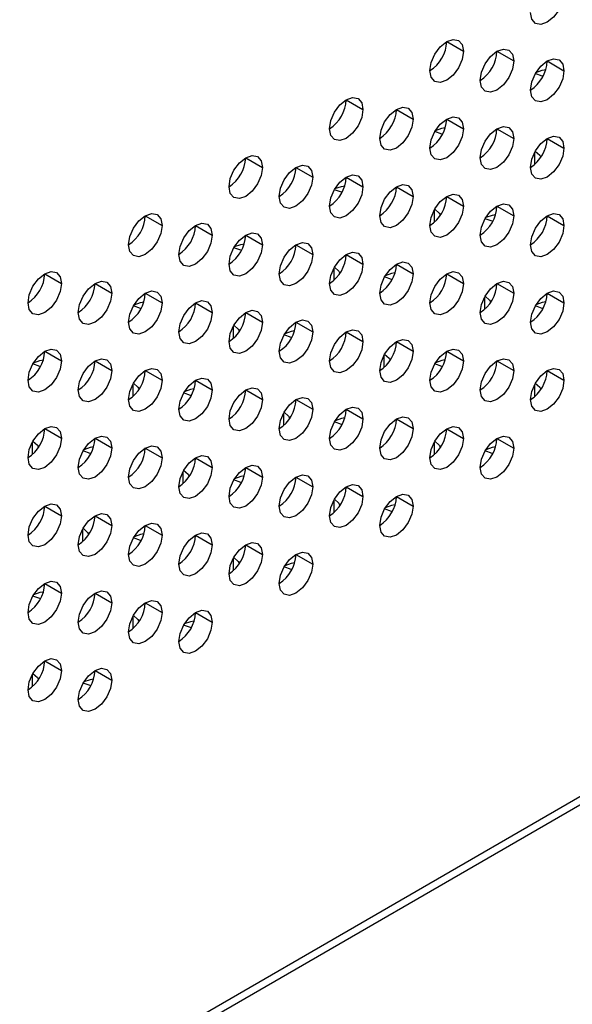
# Model space of a CAD drawing. Header units: millimetres. Extents: x 0 to 1118, y 0 to 864.
# Tile 120 of 256: x 943.14 to 947.02, y 595.63 to 602.55. Entities that reach past the tile are written whole.
import ezdxf

# ---------------------------------------------------------------- set-up
doc = ezdxf.new("R2010")
doc.units = ezdxf.units.MM

msp = doc.modelspace()

# ---------------------------------------------------------------- linework, layer by layer
at = {"color": 7, "linetype": 'Continuous', "lineweight": 25}
for p, q in [((999.9984, 627.6348), (926.2235, 585.0455)), ((926.189, 584.9692), (999.9638, 627.5585)), ((946.1404, 602.3951), (946.2582, 602.3271)), ((946.4939, 602.327), (946.6118, 602.259)), ((946.8475, 602.259), (946.9653, 602.1909)), ((945.4333, 601.9869), (945.5511, 601.9189)), ((945.7868, 601.9188), (945.9047, 601.8508)), ((946.1404, 601.8508), (946.2582, 601.7827)), ((946.4939, 601.7827), (946.6118, 601.7146)), ((946.8475, 601.7146), (946.9653, 601.6466)), ((944.7262, 601.5787), (944.844, 601.5107)), ((945.0797, 601.5106), (945.1976, 601.4426)), ((945.4333, 601.4425), (945.5511, 601.3745)), ((945.7868, 601.3745), (945.9047, 601.3064)), ((946.1404, 601.3064), (946.2582, 601.2384)), ((946.4939, 601.2383), (946.6118, 601.1703)), ((944.0191, 601.1705), (944.1369, 601.1025)), ((946.8475, 601.1702), (946.9653, 601.1022)), ((944.3726, 601.1024), (944.4905, 601.0344)), ((944.7262, 601.0343), (944.844, 600.9663)), ((945.0797, 600.9663), (945.1976, 600.8982)), ((945.4333, 600.8982), (945.5511, 600.8302)), ((945.7868, 600.8301), (945.9047, 600.7621)), ((943.312, 600.7623), (943.4298, 600.6943)), ((946.1404, 600.762), (946.2582, 600.694)), ((943.6655, 600.6942), (943.7834, 600.6262)), ((946.4939, 600.694), (946.6118, 600.6259)), ((944.0191, 600.6261), (944.1369, 600.5581)), ((946.8475, 600.6259), (946.9653, 600.5578)), ((944.3726, 600.5581), (944.4905, 600.49)), ((944.7262, 600.49), (944.844, 600.4219)), ((945.0797, 600.4219), (945.1976, 600.3539)), ((945.4333, 600.3538), (945.5511, 600.2858)), ((945.7868, 600.2857), (945.9047, 600.2177)), ((943.312, 600.2179), (943.4298, 600.1499)), ((946.1404, 600.2177), (946.2582, 600.1496)), ((943.6655, 600.1499), (943.7834, 600.0818)), ((946.4939, 600.1496), (946.6118, 600.0816)), ((944.0191, 600.0818), (944.1369, 600.0137)), ((946.8475, 600.0815), (946.9653, 600.0135)), ((944.3726, 600.0137), (944.4905, 599.9457)), ((944.7262, 599.9456), (944.844, 599.8776)), ((945.0797, 599.8775), (945.1976, 599.8095)), ((945.4333, 599.8095), (945.5511, 599.7414)), ((945.7868, 599.7414), (945.9047, 599.6734)), ((943.312, 599.6736), (943.4298, 599.6055)), ((946.1404, 599.6733), (946.2582, 599.6053)), ((943.6655, 599.6055), (943.7834, 599.5375)), ((946.4939, 599.6052), (946.6118, 599.5372)), ((944.0191, 599.5374), (944.1369, 599.4694)), ((944.3726, 599.4693), (944.4905, 599.4013)), ((944.7262, 599.4013), (944.844, 599.3332)), ((945.0797, 599.3332), (945.1976, 599.2652)), ((945.4333, 599.2651), (945.5511, 599.1971)), ((945.7868, 599.197), (945.9047, 599.129)), ((943.312, 599.1292), (943.4298, 599.0612)), ((943.6655, 599.0611), (943.7834, 598.9931)), ((944.0191, 598.9931), (944.1369, 598.925)), ((944.3726, 598.925), (944.4905, 598.8569)), ((944.7262, 598.8569), (944.844, 598.7889)), ((945.0797, 598.7888), (945.1976, 598.7208)), ((943.312, 598.5849), (943.4298, 598.5168)), ((943.6655, 598.5168), (943.7834, 598.4487)), ((944.0191, 598.4487), (944.1369, 598.3807)), ((944.3726, 598.3806), (944.4905, 598.3126)), ((943.312, 598.0405), (943.4298, 597.9725)), ((943.6655, 597.9724), (943.7834, 597.9044))]:
    msp.add_line(p, q, dxfattribs=at)
at = {"color": 8, "linetype": 'Continuous', "lineweight": 25}
for p, q in [((946.0661, 601.7721), (946.0578, 601.7617)), ((946.7591, 601.6175), (946.7591, 601.5318)), ((946.052, 601.2093), (946.052, 601.1236)), ((945.3449, 600.8011), (945.3449, 600.7154)), ((946.4055, 600.5969), (946.4055, 600.5112)), ((944.6378, 600.3929), (944.6378, 600.3072)), ((945.6984, 600.1887), (945.6984, 600.103)), ((943.9307, 599.9847), (943.9307, 599.899)), ((946.7591, 599.9844), (946.7591, 599.8987)), ((944.9913, 599.7805), (944.9913, 599.6948)), ((943.2236, 599.5765), (943.2236, 599.4908)), ((946.052, 599.5762), (946.052, 599.4905)), ((944.2842, 599.3723), (944.2842, 599.2865)), ((945.3449, 599.168), (945.3449, 599.0823)), ((943.5771, 598.9641), (943.5771, 598.8783)), ((944.6378, 598.7598), (944.6378, 598.6741)), ((943.9307, 598.3516), (943.9307, 598.2659)), ((943.2236, 597.9434), (943.2236, 597.8577))]:
    msp.add_line(p, q, dxfattribs=at)
at = {"color": 7, "linetype": 'Continuous', "lineweight": 25, "flags": 128}
for points in [[(946.9653, 602.7353), (946.9564, 602.678), (946.9308, 602.6191), (946.8926, 602.5676), (946.8475, 602.5312), (946.8024, 602.5155), (946.7642, 602.5229), (946.7386, 602.5523), (946.7296, 602.5992)], [(946.0225, 602.191), (946.0315, 602.2483), (946.0571, 602.3072), (946.0953, 602.3587), (946.1404, 602.3951), (946.1855, 602.4108), (946.2237, 602.4034), (946.2493, 602.374), (946.2582, 602.3271)], [(946.3761, 602.1229), (946.3851, 602.1802), (946.4106, 602.2391), (946.4488, 602.2907), (946.4939, 602.3271), (946.539, 602.3427), (946.5773, 602.3353), (946.6028, 602.3059), (946.6118, 602.259)], [(946.2582, 602.3271), (946.2493, 602.2698), (946.2237, 602.2109), (946.1855, 602.1593), (946.1404, 602.123), (946.0953, 602.1073), (946.0571, 602.1147), (946.0315, 602.1441), (946.0225, 602.191)], [(946.7296, 602.0549), (946.7386, 602.1121), (946.7642, 602.171), (946.8024, 602.2226), (946.8475, 602.259), (946.8926, 602.2747), (946.9308, 602.2672), (946.9564, 602.2378), (946.9653, 602.1909)], [(946.6118, 602.259), (946.6028, 602.2017), (946.5773, 602.1428), (946.539, 602.0913), (946.4939, 602.0549), (946.4488, 602.0392), (946.4106, 602.0466), (946.3851, 602.076), (946.3761, 602.1229)], [(946.7683, 602.178), (946.8132, 602.1939), (946.8375, 602.1985)], [(946.9653, 602.1909), (946.9564, 602.1337), (946.9308, 602.0748), (946.8926, 602.0232), (946.8475, 601.9868), (946.8024, 601.9711), (946.7642, 601.9786), (946.7386, 602.008), (946.7296, 602.0549)], [(946.8176, 602.1512), (946.8132, 602.1522), (946.7638, 602.1704)], [(945.3154, 601.7828), (945.3244, 601.8401), (945.3499, 601.899), (945.3882, 601.9505), (945.4333, 601.9869), (945.4784, 602.0026), (945.5166, 601.9952), (945.5422, 601.9658), (945.5511, 601.9189)], [(945.5511, 601.9189), (945.5422, 601.8616), (945.5166, 601.8027), (945.4784, 601.7511), (945.4333, 601.7148), (945.3882, 601.6991), (945.3499, 601.7065), (945.3244, 601.7359), (945.3154, 601.7828)], [(945.669, 601.7147), (945.678, 601.772), (945.7035, 601.8309), (945.7417, 601.8825), (945.7868, 601.9189), (945.8319, 601.9345), (945.8702, 601.9271), (945.8957, 601.8977), (945.9047, 601.8508)], [(945.9047, 601.8508), (945.8957, 601.7935), (945.8702, 601.7346), (945.8319, 601.6831), (945.7868, 601.6467), (945.7417, 601.631), (945.7035, 601.6384), (945.678, 601.6678), (945.669, 601.7147)], [(946.0225, 601.6467), (946.0315, 601.7039), (946.0571, 601.7628), (946.0953, 601.8144), (946.1404, 601.8508), (946.1855, 601.8665), (946.2237, 601.859), (946.2493, 601.8296), (946.2582, 601.7827)], [(946.2582, 601.7827), (946.2493, 601.7255), (946.2237, 601.6666), (946.1855, 601.615), (946.1404, 601.5786), (946.0953, 601.5629), (946.0571, 601.5703), (946.0315, 601.5997), (946.0225, 601.6467)], [(946.0612, 601.7698), (946.1061, 601.7857), (946.1304, 601.7903)], [(946.3761, 601.5786), (946.3851, 601.6358), (946.4106, 601.6947), (946.4488, 601.7463), (946.4939, 601.7827), (946.539, 601.7984), (946.5773, 601.7909), (946.6028, 601.7615), (946.6118, 601.7146)], [(946.1105, 601.743), (946.1061, 601.744), (946.0567, 601.7622)], [(946.6118, 601.7146), (946.6028, 601.6574), (946.5773, 601.5985), (946.539, 601.5469), (946.4939, 601.5105), (946.4488, 601.4948), (946.4106, 601.5023), (946.3851, 601.5317), (946.3761, 601.5786)], [(946.7296, 601.5105), (946.7386, 601.5678), (946.7642, 601.6267), (946.8024, 601.6782), (946.8475, 601.7146), (946.8926, 601.7303), (946.9308, 601.7229), (946.9564, 601.6935), (946.9653, 601.6466)], [(946.9653, 601.6466), (946.9564, 601.5893), (946.9308, 601.5304), (946.8926, 601.4788), (946.8475, 601.4424), (946.8024, 601.4268), (946.7642, 601.4342), (946.7386, 601.4636), (946.7296, 601.5105)], [(944.6083, 601.3746), (944.6173, 601.4319), (944.6428, 601.4908), (944.6811, 601.5423), (944.7262, 601.5787), (944.7713, 601.5944), (944.8095, 601.587), (944.8351, 601.5576), (944.844, 601.5107)], [(946.7638, 601.626), (946.7952, 601.5976), (946.8034, 601.583)], [(944.844, 601.5107), (944.8351, 601.4534), (944.8095, 601.3945), (944.7713, 601.3429), (944.7262, 601.3065), (944.6811, 601.2909), (944.6428, 601.2983), (944.6173, 601.3277), (944.6083, 601.3746)], [(944.9619, 601.3065), (944.9708, 601.3638), (944.9964, 601.4227), (945.0346, 601.4743), (945.0797, 601.5106), (945.1248, 601.5263), (945.1631, 601.5189), (945.1886, 601.4895), (945.1976, 601.4426)], [(945.1976, 601.4426), (945.1886, 601.3853), (945.1631, 601.3264), (945.1248, 601.2749), (945.0797, 601.2385), (945.0346, 601.2228), (944.9964, 601.2302), (944.9708, 601.2596), (944.9619, 601.3065)], [(945.3154, 601.2384), (945.3244, 601.2957), (945.3499, 601.3546), (945.3882, 601.4062), (945.4333, 601.4426), (945.4784, 601.4582), (945.5166, 601.4508), (945.5422, 601.4214), (945.5511, 601.3745)], [(945.5511, 601.3745), (945.5422, 601.3173), (945.5166, 601.2584), (945.4784, 601.2068), (945.4333, 601.1704), (945.3882, 601.1547), (945.3499, 601.1621), (945.3244, 601.1915), (945.3154, 601.2384)], [(945.3541, 601.3616), (945.399, 601.3775), (945.4233, 601.3821)], [(945.669, 601.1704), (945.678, 601.2276), (945.7035, 601.2865), (945.7417, 601.3381), (945.7868, 601.3745), (945.8319, 601.3902), (945.8702, 601.3827), (945.8957, 601.3533), (945.9047, 601.3064)], [(945.4034, 601.3348), (945.399, 601.3358), (945.3496, 601.354)], [(945.9047, 601.3064), (945.8957, 601.2492), (945.8702, 601.1903), (945.8319, 601.1387), (945.7868, 601.1023), (945.7417, 601.0866), (945.7035, 601.0941), (945.678, 601.1235), (945.669, 601.1704)], [(946.0225, 601.1023), (946.0315, 601.1595), (946.0571, 601.2184), (946.0953, 601.27), (946.1404, 601.3064), (946.1855, 601.3221), (946.2237, 601.3147), (946.2493, 601.2853), (946.2582, 601.2384)], [(946.2582, 601.2384), (946.2493, 601.1811), (946.2237, 601.1222), (946.1855, 601.0706), (946.1404, 601.0342), (946.0953, 601.0186), (946.0571, 601.026), (946.0315, 601.0554), (946.0225, 601.1023)], [(946.3761, 601.0342), (946.3851, 601.0915), (946.4106, 601.1504), (946.4488, 601.2019), (946.4939, 601.2383), (946.539, 601.254), (946.5773, 601.2466), (946.6028, 601.2172), (946.6118, 601.1703)], [(943.9012, 600.9664), (943.9102, 601.0237), (943.9357, 601.0826), (943.974, 601.1341), (944.0191, 601.1705), (944.0642, 601.1862), (944.1024, 601.1788), (944.1279, 601.1494), (944.1369, 601.1025)], [(946.0567, 601.2178), (946.0881, 601.1894), (946.0963, 601.1748)], [(946.6118, 601.1703), (946.6028, 601.113), (946.5773, 601.0541), (946.539, 601.0026), (946.4939, 600.9662), (946.4488, 600.9505), (946.4106, 600.9579), (946.3851, 600.9873), (946.3761, 601.0342)], [(946.484, 601.178), (946.4596, 601.1734), (946.4149, 601.1575)], [(946.7296, 600.9661), (946.7386, 601.0234), (946.7642, 601.0823), (946.8024, 601.1339), (946.8475, 601.1703), (946.8926, 601.1859), (946.9308, 601.1785), (946.9564, 601.1491), (946.9653, 601.1022)], [(944.1369, 601.1025), (944.1279, 601.0452), (944.1024, 600.9863), (944.0642, 600.9347), (944.0191, 600.8983), (943.974, 600.8827), (943.9357, 600.8901), (943.9102, 600.9195), (943.9012, 600.9664)], [(944.2548, 600.8983), (944.2637, 600.9556), (944.2893, 601.0145), (944.3275, 601.066), (944.3726, 601.1024), (944.4177, 601.1181), (944.456, 601.1107), (944.4815, 601.0813), (944.4905, 601.0344)], [(946.4641, 601.1307), (946.4596, 601.1317), (946.4103, 601.1499)], [(946.9653, 601.1022), (946.9564, 601.0449), (946.9308, 600.986), (946.8926, 600.9345), (946.8475, 600.8981), (946.8024, 600.8824), (946.7642, 600.8898), (946.7386, 600.9192), (946.7296, 600.9661)], [(944.4905, 601.0344), (944.4815, 600.9771), (944.456, 600.9182), (944.4177, 600.8667), (944.3726, 600.8303), (944.3275, 600.8146), (944.2893, 600.822), (944.2637, 600.8514), (944.2548, 600.8983)], [(944.6083, 600.8302), (944.6173, 600.8875), (944.6428, 600.9464), (944.6811, 600.998), (944.7262, 601.0344), (944.7713, 601.05), (944.8095, 601.0426), (944.8351, 601.0132), (944.844, 600.9663)], [(944.844, 600.9663), (944.8351, 600.9091), (944.8095, 600.8502), (944.7713, 600.7986), (944.7262, 600.7622), (944.6811, 600.7465), (944.6428, 600.7539), (944.6173, 600.7833), (944.6083, 600.8302)], [(944.647, 600.9534), (944.6919, 600.9693), (944.7162, 600.9739)], [(944.9619, 600.7622), (944.9708, 600.8194), (944.9964, 600.8783), (945.0346, 600.9299), (945.0797, 600.9663), (945.1248, 600.982), (945.1631, 600.9745), (945.1886, 600.9451), (945.1976, 600.8982)], [(944.6963, 600.9266), (944.6919, 600.9276), (944.6425, 600.9458)], [(945.1976, 600.8982), (945.1886, 600.841), (945.1631, 600.7821), (945.1248, 600.7305), (945.0797, 600.6941), (945.0346, 600.6784), (944.9964, 600.6859), (944.9708, 600.7153), (944.9619, 600.7622)], [(945.3154, 600.6941), (945.3244, 600.7513), (945.3499, 600.8102), (945.3882, 600.8618), (945.4333, 600.8982), (945.4784, 600.9139), (945.5166, 600.9065), (945.5422, 600.8771), (945.5511, 600.8302)], [(945.5511, 600.8302), (945.5422, 600.7729), (945.5166, 600.714), (945.4784, 600.6624), (945.4333, 600.626), (945.3882, 600.6104), (945.3499, 600.6178), (945.3244, 600.6472), (945.3154, 600.6941)], [(945.669, 600.626), (945.678, 600.6833), (945.7035, 600.7422), (945.7417, 600.7937), (945.7868, 600.8301), (945.8319, 600.8458), (945.8702, 600.8384), (945.8957, 600.809), (945.9047, 600.7621)], [(943.1941, 600.5582), (943.2031, 600.6155), (943.2286, 600.6744), (943.2669, 600.7259), (943.312, 600.7623), (943.3571, 600.778), (943.3953, 600.7706), (943.4208, 600.7412), (943.4298, 600.6943)], [(945.3496, 600.8096), (945.381, 600.7812), (945.3892, 600.7666)], [(945.9047, 600.7621), (945.8957, 600.7048), (945.8702, 600.6459), (945.8319, 600.5943), (945.7868, 600.558), (945.7417, 600.5423), (945.7035, 600.5497), (945.678, 600.5791), (945.669, 600.626)], [(945.757, 600.7225), (945.7525, 600.7235), (945.7032, 600.7417)], [(945.7769, 600.7698), (945.7525, 600.7652), (945.7078, 600.7493)], [(946.0225, 600.5579), (946.0315, 600.6152), (946.0571, 600.6741), (946.0953, 600.7257), (946.1404, 600.7621), (946.1855, 600.7777), (946.2237, 600.7703), (946.2493, 600.7409), (946.2582, 600.694)], [(943.4298, 600.6943), (943.4208, 600.637), (943.3953, 600.5781), (943.3571, 600.5265), (943.312, 600.4901), (943.2669, 600.4745), (943.2286, 600.4819), (943.2031, 600.5113), (943.1941, 600.5582)], [(943.5477, 600.4901), (943.5566, 600.5474), (943.5822, 600.6063), (943.6204, 600.6578), (943.6655, 600.6942), (943.7106, 600.7099), (943.7488, 600.7025), (943.7744, 600.6731), (943.7834, 600.6262)], [(946.2582, 600.694), (946.2493, 600.6367), (946.2237, 600.5778), (946.1855, 600.5263), (946.1404, 600.4899), (946.0953, 600.4742), (946.0571, 600.4816), (946.0315, 600.511), (946.0225, 600.5579)], [(946.3761, 600.4899), (946.3851, 600.5471), (946.4106, 600.606), (946.4488, 600.6576), (946.4939, 600.694), (946.539, 600.7097), (946.5773, 600.7022), (946.6028, 600.6728), (946.6118, 600.6259)], [(943.7834, 600.6262), (943.7744, 600.5689), (943.7488, 600.51), (943.7106, 600.4585), (943.6655, 600.4221), (943.6204, 600.4064), (943.5822, 600.4138), (943.5566, 600.4432), (943.5477, 600.4901)], [(943.9012, 600.422), (943.9102, 600.4793), (943.9357, 600.5382), (943.974, 600.5898), (944.0191, 600.6262), (944.0642, 600.6418), (944.1024, 600.6344), (944.1279, 600.605), (944.1369, 600.5581)], [(946.6118, 600.6259), (946.6028, 600.5687), (946.5773, 600.5098), (946.539, 600.4582), (946.4939, 600.4218), (946.4488, 600.4061), (946.4106, 600.4135), (946.3851, 600.443), (946.3761, 600.4899)], [(946.4103, 600.6054), (946.4417, 600.5771), (946.4499, 600.5624)], [(946.7296, 600.4218), (946.7386, 600.479), (946.7642, 600.5379), (946.8024, 600.5895), (946.8475, 600.6259), (946.8926, 600.6416), (946.9308, 600.6341), (946.9564, 600.6047), (946.9653, 600.5578)], [(944.1369, 600.5581), (944.1279, 600.5008), (944.1024, 600.4419), (944.0642, 600.3904), (944.0191, 600.354), (943.974, 600.3383), (943.9357, 600.3457), (943.9102, 600.3751), (943.9012, 600.422)], [(943.9892, 600.5184), (943.9847, 600.5194), (943.9354, 600.5376)], [(943.9399, 600.5452), (943.9847, 600.5611), (944.0091, 600.5657)], [(944.2548, 600.354), (944.2637, 600.4112), (944.2893, 600.4701), (944.3275, 600.5217), (944.3726, 600.5581), (944.4177, 600.5738), (944.456, 600.5663), (944.4815, 600.5369), (944.4905, 600.49)], [(946.9653, 600.5578), (946.9564, 600.5006), (946.9308, 600.4417), (946.8926, 600.3901), (946.8475, 600.3537), (946.8024, 600.338), (946.7642, 600.3455), (946.7386, 600.3749), (946.7296, 600.4218)], [(946.8183, 600.5182), (946.8132, 600.5194), (946.764, 600.5376)], [(946.8376, 600.5657), (946.8132, 600.5611), (946.7685, 600.5453)], [(944.4905, 600.49), (944.4815, 600.4328), (944.456, 600.3739), (944.4177, 600.3223), (944.3726, 600.2859), (944.3275, 600.2702), (944.2893, 600.2777), (944.2637, 600.3071), (944.2548, 600.354)], [(944.6083, 600.2859), (944.6173, 600.3431), (944.6428, 600.402), (944.6811, 600.4536), (944.7262, 600.49), (944.7713, 600.5057), (944.8095, 600.4983), (944.8351, 600.4689), (944.844, 600.4219)], [(944.844, 600.4219), (944.8351, 600.3647), (944.8095, 600.3058), (944.7713, 600.2542), (944.7262, 600.2178), (944.6811, 600.2021), (944.6428, 600.2096), (944.6173, 600.239), (944.6083, 600.2859)], [(944.6425, 600.4014), (944.6739, 600.373), (944.6821, 600.3584)], [(944.9619, 600.2178), (944.9708, 600.2751), (944.9964, 600.334), (945.0346, 600.3855), (945.0797, 600.4219), (945.1248, 600.4376), (945.1631, 600.4302), (945.1886, 600.4008), (945.1976, 600.3539)], [(945.1976, 600.3539), (945.1886, 600.2966), (945.1631, 600.2377), (945.1248, 600.1861), (945.0797, 600.1497), (945.0346, 600.1341), (944.9964, 600.1415), (944.9708, 600.1709), (944.9619, 600.2178)], [(945.0499, 600.3143), (945.0454, 600.3153), (944.9961, 600.3335)], [(945.0698, 600.3616), (945.0454, 600.357), (945.0007, 600.3411)], [(945.3154, 600.1497), (945.3244, 600.207), (945.3499, 600.2659), (945.3882, 600.3175), (945.4333, 600.3538), (945.4784, 600.3695), (945.5166, 600.3621), (945.5422, 600.3327), (945.5511, 600.2858)], [(945.5511, 600.2858), (945.5422, 600.2285), (945.5166, 600.1696), (945.4784, 600.1181), (945.4333, 600.0817), (945.3882, 600.066), (945.3499, 600.0734), (945.3244, 600.1028), (945.3154, 600.1497)], [(945.669, 600.0816), (945.678, 600.1389), (945.7035, 600.1978), (945.7417, 600.2494), (945.7868, 600.2858), (945.8319, 600.3014), (945.8702, 600.294), (945.8957, 600.2646), (945.9047, 600.2177)], [(943.1941, 600.0138), (943.2031, 600.0711), (943.2286, 600.13), (943.2669, 600.1816), (943.312, 600.218), (943.3571, 600.2336), (943.3953, 600.2262), (943.4208, 600.1968), (943.4298, 600.1499)], [(945.9047, 600.2177), (945.8957, 600.1605), (945.8702, 600.1016), (945.8319, 600.05), (945.7868, 600.0136), (945.7417, 599.9979), (945.7035, 600.0053), (945.678, 600.0347), (945.669, 600.0816)], [(945.7032, 600.1972), (945.7346, 600.1689), (945.7428, 600.1542)], [(946.0225, 600.0136), (946.0315, 600.0708), (946.0571, 600.1297), (946.0953, 600.1813), (946.1404, 600.2177), (946.1855, 600.2334), (946.2237, 600.2259), (946.2493, 600.1965), (946.2582, 600.1496)], [(943.4298, 600.1499), (943.4208, 600.0926), (943.3953, 600.0337), (943.3571, 599.9822), (943.312, 599.9458), (943.2669, 599.9301), (943.2286, 599.9375), (943.2031, 599.9669), (943.1941, 600.0138)], [(943.2821, 600.1102), (943.2776, 600.1112), (943.2283, 600.1294)], [(943.2328, 600.137), (943.2776, 600.1529), (943.302, 600.1575)], [(943.5477, 599.9458), (943.5566, 600.003), (943.5822, 600.0619), (943.6204, 600.1135), (943.6655, 600.1499), (943.7106, 600.1656), (943.7488, 600.1581), (943.7744, 600.1287), (943.7834, 600.0818)], [(946.2582, 600.1496), (946.2493, 600.0924), (946.2237, 600.0335), (946.1855, 599.9819), (946.1404, 599.9455), (946.0953, 599.9298), (946.0571, 599.9373), (946.0315, 599.9667), (946.0225, 600.0136)], [(946.1112, 600.11), (946.1061, 600.1112), (946.0568, 600.1294)], [(946.1305, 600.1575), (946.1061, 600.1529), (946.0614, 600.1371)], [(946.3761, 599.9455), (946.3851, 600.0027), (946.4106, 600.0616), (946.4488, 600.1132), (946.4939, 600.1496), (946.539, 600.1653), (946.5773, 600.1579), (946.6028, 600.1285), (946.6118, 600.0816)], [(943.7834, 600.0818), (943.7744, 600.0246), (943.7488, 599.9657), (943.7106, 599.9141), (943.6655, 599.8777), (943.6204, 599.862), (943.5822, 599.8695), (943.5566, 599.8989), (943.5477, 599.9458)], [(943.9012, 599.8777), (943.9102, 599.9349), (943.9357, 599.9938), (943.974, 600.0454), (944.0191, 600.0818), (944.0642, 600.0975), (944.1024, 600.09), (944.1279, 600.0606), (944.1369, 600.0137)], [(946.6118, 600.0816), (946.6028, 600.0243), (946.5773, 599.9654), (946.539, 599.9138), (946.4939, 599.8774), (946.4488, 599.8618), (946.4106, 599.8692), (946.3851, 599.8986), (946.3761, 599.9455)], [(946.7296, 599.8774), (946.7386, 599.9347), (946.7642, 599.9936), (946.8024, 600.0451), (946.8475, 600.0815), (946.8926, 600.0972), (946.9308, 600.0898), (946.9564, 600.0604), (946.9653, 600.0135)], [(944.1369, 600.0137), (944.1279, 599.9565), (944.1024, 599.8976), (944.0642, 599.846), (944.0191, 599.8096), (943.974, 599.7939), (943.9357, 599.8014), (943.9102, 599.8308), (943.9012, 599.8777)], [(943.9354, 599.9932), (943.9668, 599.9648), (943.975, 599.9502)], [(944.2548, 599.8096), (944.2637, 599.8669), (944.2893, 599.9258), (944.3275, 599.9773), (944.3726, 600.0137), (944.4177, 600.0294), (944.456, 600.022), (944.4815, 599.9926), (944.4905, 599.9457)], [(946.9653, 600.0135), (946.9564, 599.9562), (946.9308, 599.8973), (946.8926, 599.8458), (946.8475, 599.8094), (946.8024, 599.7937), (946.7642, 599.8011), (946.7386, 599.8305), (946.7296, 599.8774)], [(946.7639, 599.9931), (946.7952, 599.9648), (946.8035, 599.95)], [(944.4905, 599.9457), (944.4815, 599.8884), (944.456, 599.8295), (944.4177, 599.7779), (944.3726, 599.7415), (944.3275, 599.7259), (944.2893, 599.7333), (944.2637, 599.7627), (944.2548, 599.8096)], [(944.3428, 599.9061), (944.3383, 599.9071), (944.289, 599.9253)], [(944.3627, 599.9534), (944.3383, 599.9488), (944.2936, 599.9329)], [(944.6083, 599.7415), (944.6173, 599.7988), (944.6428, 599.8577), (944.6811, 599.9093), (944.7262, 599.9456), (944.7713, 599.9613), (944.8095, 599.9539), (944.8351, 599.9245), (944.844, 599.8776)], [(944.844, 599.8776), (944.8351, 599.8203), (944.8095, 599.7614), (944.7713, 599.7099), (944.7262, 599.6735), (944.6811, 599.6578), (944.6428, 599.6652), (944.6173, 599.6946), (944.6083, 599.7415)], [(944.9619, 599.6734), (944.9708, 599.7307), (944.9964, 599.7896), (945.0346, 599.8412), (945.0797, 599.8776), (945.1248, 599.8932), (945.1631, 599.8858), (945.1886, 599.8564), (945.1976, 599.8095)], [(945.1976, 599.8095), (945.1886, 599.7523), (945.1631, 599.6934), (945.1248, 599.6418), (945.0797, 599.6054), (945.0346, 599.5897), (944.9964, 599.5971), (944.9708, 599.6265), (944.9619, 599.6734)], [(944.9961, 599.789), (945.0275, 599.7607), (945.0357, 599.746)], [(945.3154, 599.6054), (945.3244, 599.6626), (945.3499, 599.7215), (945.3882, 599.7731), (945.4333, 599.8095), (945.4784, 599.8252), (945.5166, 599.8177), (945.5422, 599.7883), (945.5511, 599.7414)], [(945.5511, 599.7414), (945.5422, 599.6842), (945.5166, 599.6253), (945.4784, 599.5737), (945.4333, 599.5373), (945.3882, 599.5216), (945.3499, 599.5291), (945.3244, 599.5585), (945.3154, 599.6054)], [(945.4041, 599.7018), (945.399, 599.703), (945.3497, 599.7212)], [(945.4234, 599.7493), (945.399, 599.7447), (945.3543, 599.7289)], [(945.669, 599.5373), (945.678, 599.5945), (945.7035, 599.6534), (945.7417, 599.705), (945.7868, 599.7414), (945.8319, 599.7571), (945.8702, 599.7497), (945.8957, 599.7203), (945.9047, 599.6734)], [(943.1941, 599.4695), (943.2031, 599.5267), (943.2286, 599.5856), (943.2669, 599.6372), (943.312, 599.6736), (943.3571, 599.6893), (943.3953, 599.6818), (943.4208, 599.6524), (943.4298, 599.6055)], [(945.9047, 599.6734), (945.8957, 599.6161), (945.8702, 599.5572), (945.8319, 599.5056), (945.7868, 599.4692), (945.7417, 599.4536), (945.7035, 599.461), (945.678, 599.4904), (945.669, 599.5373)], [(946.0225, 599.4692), (946.0315, 599.5265), (946.0571, 599.5854), (946.0953, 599.6369), (946.1404, 599.6733), (946.1855, 599.689), (946.2237, 599.6816), (946.2493, 599.6522), (946.2582, 599.6053)], [(943.4298, 599.6055), (943.4208, 599.5483), (943.3953, 599.4894), (943.3571, 599.4378), (943.312, 599.4014), (943.2669, 599.3857), (943.2286, 599.3932), (943.2031, 599.4226), (943.1941, 599.4695)], [(943.2282, 599.585), (943.2597, 599.5566), (943.2679, 599.542)], [(943.5477, 599.4014), (943.5566, 599.4587), (943.5822, 599.5176), (943.6204, 599.5691), (943.6655, 599.6055), (943.7106, 599.6212), (943.7488, 599.6138), (943.7744, 599.5844), (943.7834, 599.5375)], [(946.2582, 599.6053), (946.2493, 599.548), (946.2237, 599.4891), (946.1855, 599.4375), (946.1404, 599.4012), (946.0953, 599.3855), (946.0571, 599.3929), (946.0315, 599.4223), (946.0225, 599.4692)], [(946.0568, 599.5849), (946.0881, 599.5566), (946.0964, 599.5418)], [(946.3761, 599.4011), (946.3851, 599.4584), (946.4106, 599.5173), (946.4488, 599.5689), (946.4939, 599.6053), (946.539, 599.6209), (946.5773, 599.6135), (946.6028, 599.5841), (946.6118, 599.5372)], [(943.7834, 599.5375), (943.7744, 599.4802), (943.7488, 599.4213), (943.7106, 599.3697), (943.6655, 599.3333), (943.6204, 599.3177), (943.5822, 599.3251), (943.5566, 599.3545), (943.5477, 599.4014)], [(943.6357, 599.4979), (943.6312, 599.4989), (943.5819, 599.5171)], [(943.6556, 599.5452), (943.6312, 599.5406), (943.5865, 599.5247)], [(943.9012, 599.3333), (943.9102, 599.3906), (943.9357, 599.4495), (943.974, 599.501), (944.0191, 599.5374), (944.0642, 599.5531), (944.1024, 599.5457), (944.1279, 599.5163), (944.1369, 599.4694)], [(946.6118, 599.5372), (946.6028, 599.4799), (946.5773, 599.421), (946.539, 599.3695), (946.4939, 599.3331), (946.4488, 599.3174), (946.4106, 599.3248), (946.3851, 599.3542), (946.3761, 599.4011)], [(946.4643, 599.4978), (946.4596, 599.4989), (946.4105, 599.517)], [(946.4841, 599.5452), (946.4596, 599.5406), (946.4151, 599.5248)], [(944.1369, 599.4694), (944.1279, 599.4121), (944.1024, 599.3532), (944.0642, 599.3017), (944.0191, 599.2653), (943.974, 599.2496), (943.9357, 599.257), (943.9102, 599.2864), (943.9012, 599.3333)], [(944.2548, 599.2652), (944.2637, 599.3225), (944.2893, 599.3814), (944.3275, 599.433), (944.3726, 599.4694), (944.4177, 599.485), (944.456, 599.4776), (944.4815, 599.4482), (944.4905, 599.4013)], [(944.4905, 599.4013), (944.4815, 599.344), (944.456, 599.2851), (944.4177, 599.2336), (944.3726, 599.1972), (944.3275, 599.1815), (944.2893, 599.1889), (944.2637, 599.2183), (944.2548, 599.2652)], [(944.289, 599.3808), (944.3204, 599.3525), (944.3286, 599.3378)], [(944.6083, 599.1972), (944.6173, 599.2544), (944.6428, 599.3133), (944.6811, 599.3649), (944.7262, 599.4013), (944.7713, 599.417), (944.8095, 599.4095), (944.8351, 599.3801), (944.844, 599.3332)], [(944.844, 599.3332), (944.8351, 599.276), (944.8095, 599.2171), (944.7713, 599.1655), (944.7262, 599.1291), (944.6811, 599.1134), (944.6428, 599.1209), (944.6173, 599.1503), (944.6083, 599.1972)], [(944.697, 599.2936), (944.6919, 599.2948), (944.6426, 599.313)], [(944.7163, 599.3411), (944.6919, 599.3365), (944.6472, 599.3207)], [(944.9619, 599.1291), (944.9708, 599.1863), (944.9964, 599.2452), (945.0346, 599.2968), (945.0797, 599.3332), (945.1248, 599.3489), (945.1631, 599.3415), (945.1886, 599.3121), (945.1976, 599.2652)], [(945.1976, 599.2652), (945.1886, 599.2079), (945.1631, 599.149), (945.1248, 599.0974), (945.0797, 599.061), (945.0346, 599.0454), (944.9964, 599.0528), (944.9708, 599.0822), (944.9619, 599.1291)], [(945.3154, 599.061), (945.3244, 599.1183), (945.3499, 599.1772), (945.3882, 599.2287), (945.4333, 599.2651), (945.4784, 599.2808), (945.5166, 599.2734), (945.5422, 599.244), (945.5511, 599.1971)], [(945.5511, 599.1971), (945.5422, 599.1398), (945.5166, 599.0809), (945.4784, 599.0293), (945.4333, 598.9929), (945.3882, 598.9773), (945.3499, 598.9847), (945.3244, 599.0141), (945.3154, 599.061)], [(945.3497, 599.1767), (945.381, 599.1484), (945.3893, 599.1336)], [(945.669, 598.9929), (945.678, 599.0502), (945.7035, 599.1091), (945.7417, 599.1607), (945.7868, 599.1971), (945.8319, 599.2127), (945.8702, 599.2053), (945.8957, 599.1759), (945.9047, 599.129)], [(943.1941, 598.9251), (943.2031, 598.9824), (943.2286, 599.0413), (943.2669, 599.0928), (943.312, 599.1292), (943.3571, 599.1449), (943.3953, 599.1375), (943.4208, 599.1081), (943.4298, 599.0612)], [(945.9047, 599.129), (945.8957, 599.0717), (945.8702, 599.0128), (945.8319, 598.9613), (945.7868, 598.9249), (945.7417, 598.9092), (945.7035, 598.9166), (945.678, 598.946), (945.669, 598.9929)], [(945.7572, 599.0896), (945.7525, 599.0907), (945.7033, 599.1088)], [(945.777, 599.137), (945.7525, 599.1324), (945.708, 599.1166)], [(943.4298, 599.0612), (943.4208, 599.0039), (943.3953, 598.945), (943.3571, 598.8935), (943.312, 598.8571), (943.2669, 598.8414), (943.2286, 598.8488), (943.2031, 598.8782), (943.1941, 598.9251)], [(943.5477, 598.857), (943.5566, 598.9143), (943.5822, 598.9732), (943.6204, 599.0248), (943.6655, 599.0612), (943.7106, 599.0768), (943.7488, 599.0694), (943.7744, 599.04), (943.7834, 598.9931)], [(943.7834, 598.9931), (943.7744, 598.9358), (943.7488, 598.8769), (943.7106, 598.8254), (943.6655, 598.789), (943.6204, 598.7733), (943.5822, 598.7807), (943.5566, 598.8101), (943.5477, 598.857)], [(943.5819, 598.9726), (943.6133, 598.9443), (943.6215, 598.9296)], [(943.9012, 598.789), (943.9102, 598.8462), (943.9357, 598.9051), (943.974, 598.9567), (944.0191, 598.9931), (944.0642, 599.0088), (944.1024, 599.0013), (944.1279, 598.9719), (944.1369, 598.925)], [(944.1369, 598.925), (944.1279, 598.8678), (944.1024, 598.8089), (944.0642, 598.7573), (944.0191, 598.7209), (943.974, 598.7052), (943.9357, 598.7127), (943.9102, 598.7421), (943.9012, 598.789)], [(943.9893, 598.8855), (943.9847, 598.8866), (943.9355, 598.9048)], [(944.0092, 598.9329), (943.9847, 598.9283), (943.9401, 598.9125)], [(944.2548, 598.7209), (944.2637, 598.7781), (944.2893, 598.837), (944.3275, 598.8886), (944.3726, 598.925), (944.4177, 598.9407), (944.456, 598.9332), (944.4815, 598.9038), (944.4905, 598.8569)], [(944.6083, 598.6528), (944.6173, 598.7101), (944.6428, 598.769), (944.6811, 598.8205), (944.7262, 598.8569), (944.7713, 598.8726), (944.8095, 598.8652), (944.8351, 598.8358), (944.844, 598.7889)], [(944.4905, 598.8569), (944.4815, 598.7997), (944.456, 598.7408), (944.4177, 598.6892), (944.3726, 598.6528), (944.3275, 598.6371), (944.2893, 598.6446), (944.2637, 598.674), (944.2548, 598.7209)], [(944.9619, 598.5847), (944.9708, 598.642), (944.9964, 598.7009), (945.0346, 598.7525), (945.0797, 598.7888), (945.1248, 598.8045), (945.1631, 598.7971), (945.1886, 598.7677), (945.1976, 598.7208)], [(944.844, 598.7889), (944.8351, 598.7316), (944.8095, 598.6727), (944.7713, 598.6211), (944.7262, 598.5847), (944.6811, 598.5691), (944.6428, 598.5765), (944.6173, 598.6059), (944.6083, 598.6528)], [(944.6426, 598.7685), (944.6739, 598.7402), (944.6822, 598.7254)], [(945.1976, 598.7208), (945.1886, 598.6635), (945.1631, 598.6046), (945.1248, 598.5531), (945.0797, 598.5167), (945.0346, 598.501), (944.9964, 598.5084), (944.9708, 598.5378), (944.9619, 598.5847)], [(945.0501, 598.6814), (945.0454, 598.6825), (944.9962, 598.7006)], [(945.0699, 598.7288), (945.0454, 598.7242), (945.0009, 598.7084)], [(943.1941, 598.3808), (943.2031, 598.438), (943.2286, 598.4969), (943.2669, 598.5485), (943.312, 598.5849), (943.3571, 598.6006), (943.3953, 598.5931), (943.4208, 598.5637), (943.4298, 598.5168)], [(943.5477, 598.3127), (943.5566, 598.3699), (943.5822, 598.4288), (943.6204, 598.4804), (943.6655, 598.5168), (943.7106, 598.5325), (943.7488, 598.525), (943.7744, 598.4956), (943.7834, 598.4487)], [(943.4298, 598.5168), (943.4208, 598.4596), (943.3953, 598.4007), (943.3571, 598.3491), (943.312, 598.3127), (943.2669, 598.297), (943.2286, 598.3044), (943.2031, 598.3339), (943.1941, 598.3808)], [(943.2828, 598.4772), (943.2776, 598.4784), (943.2284, 598.4965)], [(943.3021, 598.5247), (943.2776, 598.5201), (943.233, 598.5043)], [(943.9012, 598.2446), (943.9102, 598.3019), (943.9357, 598.3608), (943.974, 598.4123), (944.0191, 598.4487), (944.0642, 598.4644), (944.1024, 598.457), (944.1279, 598.4276), (944.1369, 598.3807)], [(943.7834, 598.4487), (943.7744, 598.3915), (943.7488, 598.3326), (943.7106, 598.281), (943.6655, 598.2446), (943.6204, 598.2289), (943.5822, 598.2364), (943.5566, 598.2658), (943.5477, 598.3127)], [(944.2548, 598.1765), (944.2637, 598.2338), (944.2893, 598.2927), (944.3275, 598.3442), (944.3726, 598.3806), (944.4177, 598.3963), (944.456, 598.3889), (944.4815, 598.3595), (944.4905, 598.3126)], [(944.1369, 598.3807), (944.1279, 598.3234), (944.1024, 598.2645), (944.0642, 598.2129), (944.0191, 598.1765), (943.974, 598.1609), (943.9357, 598.1683), (943.9102, 598.1977), (943.9012, 598.2446)], [(943.9355, 598.3603), (943.9668, 598.332), (943.975, 598.3172)], [(944.3628, 598.3206), (944.3383, 598.316), (944.2938, 598.3002)], [(944.4905, 598.3126), (944.4815, 598.2553), (944.456, 598.1964), (944.4177, 598.1449), (944.3726, 598.1085), (944.3275, 598.0928), (944.2893, 598.1002), (944.2637, 598.1296), (944.2548, 598.1765)], [(944.343, 598.2732), (944.3383, 598.2743), (944.2891, 598.2924)], [(943.1941, 597.8364), (943.2031, 597.8937), (943.2286, 597.9525), (943.2669, 598.0041), (943.312, 598.0405), (943.3571, 598.0562), (943.3953, 598.0488), (943.4208, 598.0194), (943.4298, 597.9725)], [(943.4298, 597.9725), (943.4208, 597.9152), (943.3953, 597.8563), (943.3571, 597.8047), (943.312, 597.7683), (943.2669, 597.7527), (943.2286, 597.7601), (943.2031, 597.7895), (943.1941, 597.8364)], [(943.5477, 597.7683), (943.5566, 597.8256), (943.5822, 597.8845), (943.6204, 597.936), (943.6655, 597.9724), (943.7106, 597.9881), (943.7488, 597.9807), (943.7744, 597.9513), (943.7834, 597.9044)], [(943.2284, 597.9521), (943.2597, 597.9238), (943.2679, 597.909)], [(943.7834, 597.9044), (943.7744, 597.8471), (943.7488, 597.7882), (943.7106, 597.7367), (943.6655, 597.7003), (943.6204, 597.6846), (943.5822, 597.692), (943.5566, 597.7214), (943.5477, 597.7683)], [(943.6557, 597.9124), (943.6312, 597.9078), (943.5867, 597.892)], [(943.6358, 597.865), (943.6312, 597.8661), (943.582, 597.8842)]]:
    msp.add_lwpolyline(points, dxfattribs=at)
at = {"color": 7, "linetype": 'Continuous', "lineweight": 25}
for centre, radius, start, end in [((945.8905, 602.4033), 0.25, 301.87158, 358.12794), ((946.2381, 602.3387), 0.2561, 302.60548, 357.39452), ((946.5916, 602.2706), 0.2561, 302.60548, 357.39452), ((945.1774, 601.9986), 0.2561, 302.60548, 357.39452), ((945.531, 601.9305), 0.2561, 302.60548, 357.39452), ((945.8845, 601.8624), 0.2561, 302.60548, 357.39452), ((946.2381, 601.7943), 0.2561, 302.60548, 357.39452), ((946.5916, 601.7262), 0.2561, 302.60548, 357.39452), ((944.4703, 601.5903), 0.2561, 302.60548, 357.39452), ((944.8239, 601.5223), 0.2561, 302.60548, 357.39452), ((945.1774, 601.4542), 0.2561, 302.60548, 357.39452), ((945.531, 601.3861), 0.2561, 302.60548, 357.39452), ((945.8845, 601.318), 0.2561, 302.60548, 357.39452), ((946.2381, 601.25), 0.2561, 302.60548, 357.39452), ((943.7632, 601.1821), 0.2561, 302.60548, 357.39452), ((946.5916, 601.1819), 0.2561, 302.60548, 357.39452), ((944.1167, 601.1141), 0.2561, 302.60548, 357.39452), ((944.4703, 601.046), 0.2561, 302.60548, 357.39452), ((944.8239, 600.9779), 0.2561, 302.60548, 357.39452), ((945.1774, 600.9098), 0.2561, 302.60548, 357.39452), ((945.531, 600.8418), 0.2561, 302.60602, 357.39449), ((943.0561, 600.7739), 0.2561, 302.60548, 357.39452), ((945.8845, 600.7737), 0.2561, 302.60548, 357.39452), ((943.4096, 600.7059), 0.2561, 302.60548, 357.39452), ((946.2381, 600.7056), 0.2561, 302.60548, 357.39452), ((943.7632, 600.6378), 0.2561, 302.60548, 357.39452), ((946.5916, 600.6375), 0.2561, 302.60548, 357.39452), ((944.1167, 600.5697), 0.2561, 302.60548, 357.39452), ((944.4703, 600.5016), 0.2561, 302.60548, 357.39452), ((944.8239, 600.4335), 0.2561, 302.60548, 357.39452), ((945.1774, 600.3655), 0.2561, 302.60548, 357.39452), ((945.531, 600.2974), 0.2561, 302.60548, 357.39452), ((943.0561, 600.2296), 0.2561, 302.60548, 357.39452), ((945.8845, 600.2293), 0.2561, 302.60548, 357.39452), ((943.4157, 600.158), 0.25, 301.87153, 358.12795), ((946.2381, 600.1612), 0.2561, 302.60548, 357.39452), ((943.7632, 600.0934), 0.2561, 302.60548, 357.39452), ((946.5916, 600.0932), 0.2561, 302.60548, 357.39452), ((944.1167, 600.0253), 0.2561, 302.60548, 357.39452), ((944.4703, 599.9573), 0.2561, 302.60548, 357.39452), ((944.8239, 599.8892), 0.2561, 302.60548, 357.39452), ((945.1774, 599.8211), 0.2561, 302.60548, 357.39452), ((945.531, 599.753), 0.2561, 302.60548, 357.39452), ((943.0561, 599.6852), 0.2561, 302.60604, 357.39449), ((945.8845, 599.685), 0.2561, 302.60548, 357.39452), ((943.4096, 599.6171), 0.2561, 302.60548, 357.39452), ((946.2381, 599.6169), 0.2561, 302.60548, 357.39452), ((943.7632, 599.5491), 0.2561, 302.60548, 357.39452), ((944.1167, 599.481), 0.2561, 302.60548, 357.39452), ((944.4703, 599.4129), 0.2561, 302.60548, 357.39452), ((944.8239, 599.3448), 0.2561, 302.60548, 357.39452), ((945.1774, 599.2767), 0.2561, 302.60548, 357.39452), ((945.531, 599.2087), 0.2561, 302.60548, 357.39452), ((943.0561, 599.1409), 0.2561, 302.60548, 357.39452), ((943.4096, 599.0728), 0.2561, 302.60548, 357.39452), ((943.7632, 599.0047), 0.2561, 302.60548, 357.39452), ((944.1167, 598.9366), 0.2561, 302.60548, 357.39452), ((944.4703, 598.8685), 0.2561, 302.60548, 357.39452), ((944.8239, 598.8005), 0.2561, 302.60548, 357.39452), ((943.0561, 598.5965), 0.2561, 302.60548, 357.39452), ((943.4096, 598.5284), 0.2561, 302.60548, 357.39452), ((943.7632, 598.4603), 0.2561, 302.60548, 357.39452), ((944.1167, 598.3923), 0.2561, 302.60548, 357.39452), ((943.0561, 598.0521), 0.2561, 302.60548, 357.39452), ((943.4096, 597.9841), 0.2561, 302.60548, 357.39452)]:
    msp.add_arc(centre, radius, start, end, dxfattribs=at)

doc.saveas('drawing.dxf')
